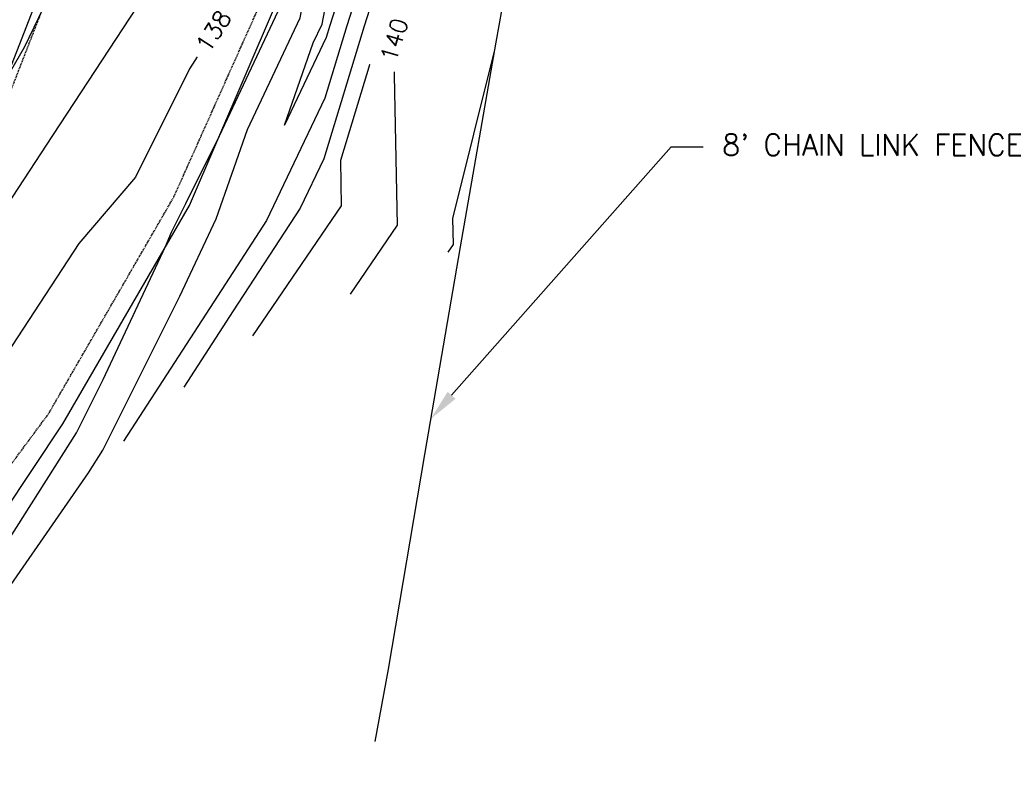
# Model space of a CAD drawing. Header units: feet. Extents: x 351431 to 355879, y 310968 to 329728.
# Tile 16 of 254: x 354011 to 354242, y 313250 to 313429. Entities that reach past the tile are written whole.
import ezdxf

# ---------------------------------------------------------------- set-up
doc = ezdxf.new("R2010")
doc.units = ezdxf.units.FT
doc.header["$MEASUREMENT"] = 0
doc.linetypes.add('D25', pattern=[0.375, 0.25, -0.125])
for name, color, linetype in [('ELIF', 153, 'LINKFENCE'), ('ELTCH-EG2', 253, 'Continuous'), ('ELTCN-EG2', 251, 'Continuous'), ('ELYSP', 1, 'D25'), ('ELYSS', 2, 'Continuous'), ('ETIF', 4, 'Continuous'), ('ETTC', 252, 'Continuous')]:
    doc.layers.add(name, color=color, linetype=linetype)
doc.styles.add('ANNO-TOPO', font='simplex.shx')
doc.styles.add('L80', font='simplex', dxfattribs={"height": 4})
doc.styles.add('ROMANSM', font='romansm.shx')
doc.linetypes.add('LINKFENCE', pattern='A,0.25,-0.08,0.25,-0.08,["X",ROMANSM,S=0.08,R=0,X=-0.004,Y=-0.04],-0.12', length=0.78)

msp = doc.modelspace()

# ---------------------------------------------------------------- linework, layer by layer
at = {"layer": 'ELIF', "flags": 128}
msp.add_lwpolyline([(354214.94, 313523.6), (354140.37, 313522.46), (354131.94, 313474.45), (354122.83, 313423.36), (354114.42, 313375.17), (354105.98, 313326.32), (354097.46, 313275.76), (354094.32, 313258.79)], dxfattribs=at)
at = {"layer": 'ELTCH-EG2', "flags": 128}
for points, elevation in [([(354000.85, 313284.47), (354026.89, 313322.03), (354030.28, 313327.36), (354048.39, 313363.56), (354056.96, 313381.81), (354064.3, 313402.79), (354076.74, 313429.1), (354082.64, 313459.9), (354089.71, 313482.4), (354088.71, 313483.98), (354100.26, 313507.96), (354098.3, 313495.71), (354098.39, 313495.58), (354098.54, 313495.26), (354105.57, 313502.22), (354105.49, 313496.83), (354102.54, 313475.71), (354099.29, 313463.34), (354087.75, 313427.2), (354082.57, 313410.15), (354068.83, 313381.36), (354061.87, 313370.69), (354035.11, 313329.42)], 137), ([(354097.99, 313471.91), (354083.74, 313427.27), (354082.87, 313424.42), (354073.03, 313403.8), (354079.81, 313423.18), (354081.89, 313427.59), (354092.62, 313483.56), (354093.12, 313485.13), (354090.97, 313488.54), (354095.65, 313498.25), (354094.86, 313493.29), (354096.3, 313491.02), (354098.86, 313485.61), (354099.04, 313485.79), (354098.93, 313478.23), (354098.13, 313476.36), (354097.99, 313471.91)], 136), ([(354099.62, 313451.72), (354091.77, 313427.12), (354082.28, 313395.88), (354076.76, 313384.32), (354060.96, 313360.12), (354049.32, 313342.17)], 138), ([(354099.96, 313440.1), (354095.79, 313427.05), (354086.19, 313395.47), (354086.41, 313384.82), (354065.54, 313354.24)], 139), ([(354043.28, 313439.38), (354018.46, 313401.42), (353994.2, 313364.42)], 137), ([(354061.61, 313434.2), (354050.69, 313417.05), (354037.96, 313391.56), (354024.65, 313375.93), (354003.51, 313343.82)], 138), ([(354016.2, 313431.38), (354011.8, 313422.08), (354007.38, 313414.48)], 136), ([(354006.4, 313303.59), (354024.11, 313331.4), (354030.38, 313343.94), (354045.07, 313375.23), (354046.44, 313378.62), (354049.83, 313385.37), (354057.71, 313401.27), (354071.59, 313430.61)], 138), ([(354122.51, 313421.56), (354112.6, 313381.87), (354112.73, 313375.76), (354111.46, 313373.91)], 141)]:
    msp.add_lwpolyline(points, dxfattribs=dict(at, elevation=elevation))
at = {"layer": 'ELTCN-EG2', "elevation": 140, "flags": 128}
msp.add_lwpolyline([(354113.43, 313478.46), (354100.29, 313428.49), (354099.81, 313426.98), (354098.69, 313423.32), (354099.57, 313380.29), (354088.5, 313364.07)], dxfattribs=at)
at = {"layer": 'ELYSP', "flags": 128}
for points in [[(353502.55, 312282.53), (353505.84, 312282.79), (353508.07, 312288.57), (353511.27, 312320.72), (353515.9, 312371.42), (353520.49, 312420.56), (353524.53, 312470.27), (353528.57, 312521.03), (353529.4, 312532.27), (353535.79, 312608.32), (353539.08, 312648.7), (353543.32, 312697.42), (353548.1, 312747.12), (353554.89, 312798.08), (353565.81, 312848.88), (353577.77, 312888.94), (353594.3, 312929.61), (353610.08, 312962.38), (353635.77, 313008.11), (353668.1, 313053.23), (353703.17, 313094.16), (353736.6, 313127.4), (353776.61, 313160.92), (353814.69, 313191.61), (353851.17, 313219.56), (353891.71, 313252.07), (353924.79, 313280.73), (353960.51, 313319.32), (353985.04, 313355.8), (354006.8, 313407.21), (354022.8, 313448.37), (354038.7, 313494.49), (354046.67, 313528.61), (354052.24, 313574.97), (354053.72, 313609.99), (354052.96, 313622.68), (354053.78, 313628.44, 0.087959), (354056.55, 313641.45), (354059.55, 313695.08), (354059.93, 313700.96), (354060.29, 313705.97, 0.385687), (354052.34, 313716.78), (354016.55, 313718.81), (353980.4, 313720.68), (353971.93, 313720.29), (353970.92, 313719.69), (353969.9, 313719.01), (353968.75, 313718.15), (353968.18, 313717.66), (353967.64, 313717.15), (353967.15, 313716.61), (353966.74, 313716.07), (353966.41, 313715.51), (353966.12, 313714.89), (353965.88, 313714.29), (353965.68, 313713.68), (353965.52, 313713.08), (353965.4, 313712.49), (353965.32, 313711.89), (353965.27, 313711.28), (353965.25, 313710.67), (353965.26, 313710.06), (353965.37, 313708.79), (353965.59, 313707.47), (353965.73, 313706.98), (353965.93, 313706.47), (353966.2, 313705.96), (353966.52, 313705.46), (353967.21, 313704.51), (353967.91, 313703.69), (353968.89, 313702.69), (353979.38, 313692.77), (353981.26, 313690.51), (353983.02, 313688.27), (353983.96, 313686.95), (353985.85, 313684.04), (353987.8, 313681.14), (353988.24, 313680.41), (353988.87, 313679.18), (353990.67, 313675.33), (353994.03, 313668.29), (353994.81, 313666.57), (353995.57, 313664.84), (353996.3, 313663.07), (353997, 313661.25), (353997.68, 313659.36), (353998.32, 313657.38), (353998.93, 313655.31), (353999.51, 313653.07), (354000.03, 313650.64), (354000.51, 313648.09), (354000.94, 313645.47), (354001.32, 313642.86), (354001.66, 313640.32), (354002.19, 313635.69), (354002.55, 313632.09), (354002.74, 313629.77), (354004.58, 313610.13), (354002.35, 313576.6)], [(353583.01, 312369.27), (353580.69, 312416.27), (353580.58, 312458.84), (353580.17, 312508.63), (353580.44, 312561.33), (353580.89, 312605.33), (353580.92, 312647.1), (353580.8, 312697.3), (353583.1, 312744.39), (353590.27, 312792.56), (353600.87, 312840.73), (353611.87, 312876.4), (353628.31, 312917.28), (353641.38, 312944.4), (353665.89, 312988.39), (353695.61, 313030.23), (353728.97, 313069.56), (353759.7, 313099.96), (353798.71, 313133), (353835.56, 313162.68), (353874.09, 313192.13), (353913.96, 313224.16), (353949.47, 313254.91), (353987.9, 313295.88), (354017.51, 313335.89), (354046.99, 313386.89), (354067.33, 313432.32), (354084.06, 313480.43), (354098.11, 313520.26), (354099.77, 313524.69), (354099.33, 313535.03), (354103.8, 313576.04), (354106.58, 313624.27), (354107.85, 313647.2, -0.406198), (354176.6, 313708.38), (354199.9, 313705.55)]]:
    msp.add_lwpolyline(points, format="xyb", dxfattribs=at)
at = {"layer": 'ELYSS', "flags": 128}
for points in [[(353560.74, 312850.27), (353572.81, 312891.2), (353588.8, 312931.55), (353602.32, 312966.19), (353631.18, 313011.64), (353664.34, 313056.5), (353699.11, 313098.16), (353731.64, 313132.87), (353770.83, 313168.48), (353807.13, 313201.02), (353848.98, 313222.24), (353888.31, 313256.53), (353920.72, 313284.79), (353956.75, 313322.28), (353982.86, 313359.11), (354004.86, 313408.04), (354020.81, 313448.87), (354033.87, 313495.61), (354043.16, 313529.18), (354048.14, 313575.08), (354047.73, 313608.9)], [(353606.43, 312838.94), (353615.89, 312875.08), (353633.09, 312915.03), (353644.95, 312942.88), (353668.54, 312986.66), (353698.11, 313028.24), (353732.41, 313066.12), (353763.34, 313096.01), (353801.15, 313129.42), (353838.76, 313158.63), (353876.28, 313189.44), (353916.23, 313221.52), (353951.18, 313252.91), (353992.71, 313291.27), (354020.83, 313333.54), (354050.7, 313384.9), (354070.44, 313430.95), (354086.76, 313480.04), (354105.03, 313518)]]:
    msp.add_lwpolyline(points, dxfattribs=at)
at = {"layer": 'ETIF', "linetype": 'ByBlock', "lineweight": -2}
msp.add_line((354164.07, 313398.7), (354171.57, 313398.7), dxfattribs=at)
msp.add_lwpolyline([(354112.39, 313340.24), (354164.07, 313398.7)], dxfattribs=at)
at = {"layer": 'ETIF'}
msp.add_solid([(354113.32, 313339.42), (354107.42, 313334.63), (354111.45, 313341.07)], dxfattribs=at)

# ---------------------------------------------------------------- texts
at = {"layer": 'ETIF', "insert": (354176.07, 313401.7), "char_height": 5, "attachment_point": 1, "style": 'ANNO-TOPO'}
msp.add_mtext("8' CHAIN LINK FENCE", dxfattribs=at)

# ---------------------------------------------------------------- next in the draw order: texts
at = {"layer": 'ETTC', "char_height": 4, "attachment_point": 5, "style": 'L80', "bg_fill": 3, "box_fill_scale": 1.5, "bg_fill_color": 256, "bg_fill_true_color": 13158600}
for s, insert, rotation, bg_fill_transparency in [('{138}', (354056.34, 313425.93, 138), 57.5036, 9490560), ('{140}', (354098.87, 313423.88, 140), 73.0914, 9498496)]:
    msp.add_mtext(s, dxfattribs=dict(at, insert=insert, rotation=rotation, bg_fill_transparency=bg_fill_transparency))

doc.saveas('drawing.dxf')
